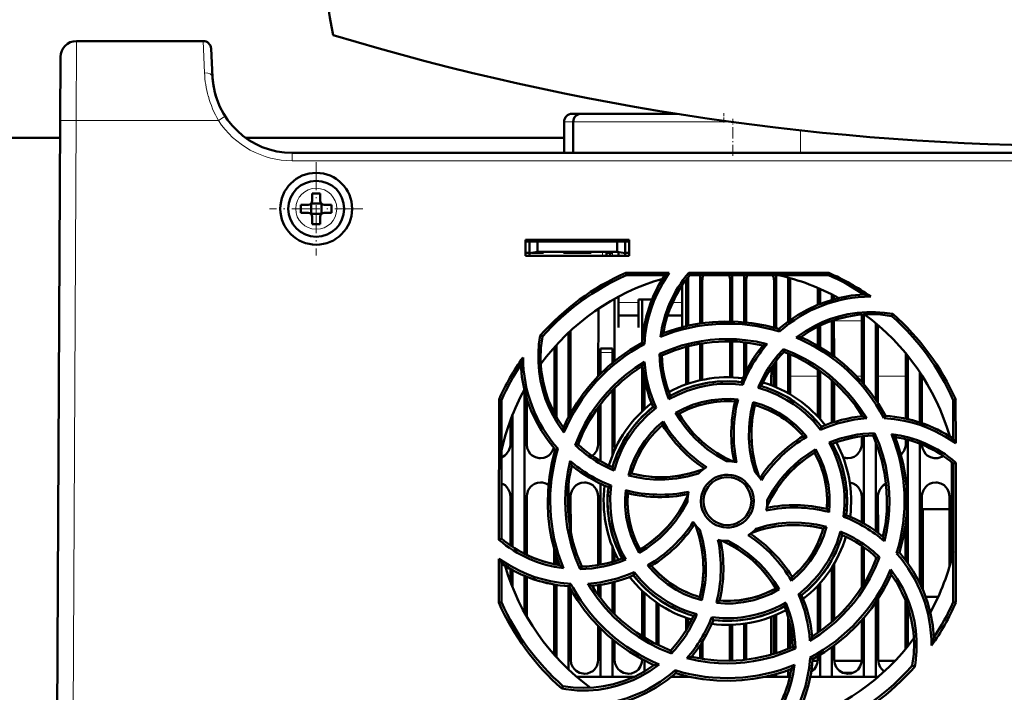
# Model space of a CAD drawing. Extents: x -2073 to 2460, y -1789 to 708.
# Tile 41 of 93: x 513 to 637, y -1519 to -1435. Entities that reach past the tile are written whole.
import ezdxf

# ---------------------------------------------------------------- set-up
doc = ezdxf.new("R2010")
doc.units = 0
doc.linetypes.add('DASHDOT', pattern=[18.5, 12, -3, 0.5, -3])

msp = doc.modelspace()

# ---------------------------------------------------------------- linework, layer by layer
at = {"color": 7, "lineweight": 18}
for p, q in [((520.54, -1437.89), (520.49, -1447.84)), ((536.4, -1437.89), (536.59, -1441.86)), ((520.49, -1447.84), (520.07, -1529.89)), ((538.32, -1447.84), (520.49, -1447.84)), ((538.91, -1447.46), (538.32, -1447.84)), ((539.16, -1447.3), (538.91, -1447.46)), ((581.61, -1448), (582.76, -1448)), ((582.76, -1448), (602.5, -1448)), ((611.21, -1451.89), (611.21, -1449.08)), ((547.57, -1452.89), (547.57, -1451.89)), ((745.55, -1452.89), (547.57, -1452.89)), ((550.59, -1456.32), (550.57, -1456.32)), ((548, -1458.87), (548, -1458.89)), ((553.14, -1458.91), (553.14, -1458.89)), ((550.55, -1461.46), (550.57, -1461.46)), ((586.42, -1464.79), (586.42, -1464.27)), ((587.67, -1464.79), (587.67, -1464.39)), ((590.92, -1470.62), (588.42, -1470.62)), ((596.42, -1470.62), (595.21, -1470.62)), ((615.42, -1472.93), (618.91, -1472.93)), ((586.17, -1476.89), (587.67, -1476.89)), ((607.57, -1479.86), (607.9, -1479.86)), ((609.93, -1479.86), (613.4, -1479.86)), ((618.25, -1479.86), (618.9, -1479.86)), ((620.93, -1479.86), (624.4, -1479.86)), ((626.43, -1479.86), (626.49, -1479.86))]:
    msp.add_line(p, q, dxfattribs=at)
at = {"color": 7, "lineweight": 50}
for p, q in [((536.4, -1437.89), (520.54, -1437.89)), ((537.58, -1442.42), (537.4, -1438.84)), ((518.54, -1439.88), (518.49, -1447.84)), ((518.07, -1529.89), (518.49, -1447.84)), ((584.39, -1447), (582.61, -1447)), ((595.72, -1447), (583.76, -1447)), ((581.61, -1451.89), (581.61, -1448)), ((582.76, -1451.89), (582.76, -1448)), ((518.48, -1450), (274.65, -1450)), ((581.61, -1450), (541.72, -1450)), ((745.55, -1451.89), (547.57, -1451.89)), ((550.07, -1457.89), (550.07, -1456.97)), ((551.07, -1456.97), (551.07, -1457.89)), ((548.65, -1458.39), (549.57, -1458.39)), ((549.92, -1458.24), (549.93, -1458.25)), ((549.93, -1458.25), (551.21, -1458.25)), ((549.93, -1458.25), (549.93, -1459.53)), ((551.21, -1458.25), (551.22, -1458.24)), ((551.21, -1458.25), (551.21, -1459.53)), ((552.49, -1458.39), (551.57, -1458.39)), ((548.65, -1459.39), (549.57, -1459.39)), ((549.93, -1459.53), (549.92, -1459.54)), ((551.21, -1459.53), (549.93, -1459.53)), ((550.07, -1459.89), (550.07, -1460.81)), ((551.07, -1459.89), (551.07, -1460.81)), ((551.21, -1459.53), (551.22, -1459.54)), ((552.49, -1459.39), (551.57, -1459.39)), ((576.77, -1464.79), (576.77, -1462.79)), ((576.77, -1462.79), (589.77, -1462.79)), ((576.77, -1463), (589.77, -1463)), ((577.27, -1463), (577.27, -1464.45)), ((578.27, -1463), (578.27, -1464.27)), ((588.27, -1463), (588.27, -1464.27)), ((589.27, -1464.45), (589.27, -1463)), ((589.77, -1462.79), (589.77, -1464.79)), ((576.77, -1464.39), (577.27, -1464.39)), ((589.77, -1464.79), (576.77, -1464.79)), ((577.27, -1464.45), (578.27, -1464.27)), ((577.27, -1464.79), (577.27, -1464.45)), ((579.02, -1464.39), (577.6, -1464.39)), ((578.27, -1464.27), (588.27, -1464.27)), ((579.02, -1464.27), (579.02, -1464.39)), ((579.02, -1464.27), (579.02, -1464.39)), ((579.02, -1464.27), (579.02, -1464.39)), ((579.02, -1464.27), (579.02, -1464.39)), ((579.02, -1464.27), (579.02, -1464.39)), ((581.52, -1464.39), (581.52, -1464.27)), ((583.27, -1464.39), (581.52, -1464.39)), ((585.02, -1464.39), (583.27, -1464.39)), ((585.02, -1464.27), (585.02, -1464.39)), ((585.02, -1464.27), (585.02, -1464.39)), ((585.02, -1464.27), (585.02, -1464.39)), ((585.02, -1464.27), (585.02, -1464.39)), ((585.02, -1464.27), (585.02, -1464.39)), ((585.02, -1464.27), (585.02, -1464.39)), ((585.02, -1464.27), (585.02, -1464.39)), ((586.92, -1464.27), (586.92, -1464.39)), ((587.67, -1464.39), (586.92, -1464.39)), ((586.92, -1464.79), (586.92, -1464.39)), ((587.37, -1464.39), (587.37, -1464.79)), ((587.37, -1464.39), (587.67, -1464.39)), ((588.27, -1464.27), (589.27, -1464.45)), ((588.42, -1464.79), (588.42, -1464.3)), ((589.27, -1464.39), (589.77, -1464.39)), ((589.27, -1464.45), (589.27, -1464.79)), ((589.35, -1466.91), (594.78, -1466.91)), ((589.41, -1467.19), (589.35, -1466.91)), ((594.25, -1467.19), (589.41, -1467.19)), ((597.17, -1467.43), (597.17, -1473.53)), ((597.23, -1466.91), (614.78, -1466.91)), ((597.36, -1467.19), (597.23, -1466.91)), ((614.72, -1467.19), (597.36, -1467.19)), ((598.67, -1467.19), (598.67, -1473.25)), ((602.67, -1467.19), (602.67, -1473)), ((604.17, -1467.19), (604.17, -1473.09)), ((608.17, -1467.19), (608.17, -1473.83)), ((609.67, -1467.51), (609.67, -1473.02)), ((614.78, -1466.91), (614.72, -1467.19)), ((596.42, -1470.8), (596.42, -1468.44)), ((596.91, -1473.59), (596.91, -1467.89)), ((598.92, -1467.89), (598.92, -1473.21)), ((602.41, -1472.99), (602.41, -1467.89)), ((604.42, -1467.89), (604.42, -1473.11)), ((607.91, -1473.76), (607.91, -1467.89)), ((609.92, -1467.89), (609.92, -1472.83)), ((613.41, -1470.92), (613.41, -1468.8)), ((588.42, -1469.91), (588.42, -1470.8)), ((613.67, -1468.91), (613.67, -1470.81)), ((615.17, -1469.62), (615.17, -1470.3)), ((615.42, -1469.75), (615.42, -1470.22)), ((587.92, -1470.17), (587.93, -1477.99)), ((588.42, -1470.8), (588.42, -1473.75)), ((590.92, -1470.25), (592.63, -1470.25)), ((590.92, -1470.8), (590.92, -1470.25)), ((590.92, -1473.75), (590.92, -1470.8)), ((591.4, -1475.56), (591.41, -1470.25)), ((596.42, -1473.71), (596.42, -1470.8)), ((585.9, -1479.84), (585.91, -1471.41)), ((588.42, -1472.25), (590.92, -1472.25)), ((594.57, -1472.25), (596.42, -1472.25)), ((618.9, -1480.56), (618.91, -1472.14)), ((619.17, -1472.12), (619.17, -1480.87)), ((622.66, -1472.33), (622.79, -1472.06)), ((588.42, -1473.75), (588.42, -1473.75)), ((590.92, -1473.75), (590.92, -1473.75)), ((613.4, -1476.06), (613.41, -1473.65)), ((613.67, -1473.53), (613.67, -1476.21)), ((615.17, -1472.92), (615.17, -1477.2)), ((615.42, -1472.83), (615.43, -1477.39)), ((620.67, -1473.24), (620.67, -1482.83)), ((620.93, -1473.46), (620.93, -1483.23)), ((578.9, -1474.89), (578.63, -1474.76)), ((582.17, -1474.4), (582.17, -1484.99)), ((582.43, -1474.15), (582.43, -1484.5)), ((608.6, -1474.26), (608.53, -1473.94)), ((580.4, -1484.49), (580.4, -1476.21)), ((580.67, -1475.92), (580.67, -1484.97)), ((591.68, -1475.86), (591.4, -1475.68)), ((596.9, -1480.88), (596.9, -1476.17)), ((597.17, -1476.1), (597.17, -1480.79)), ((598.67, -1475.78), (598.67, -1480.37)), ((598.93, -1475.74), (598.93, -1480.31)), ((602.4, -1480), (602.4, -1475.49)), ((602.67, -1475.5), (602.67, -1480)), ((604.17, -1475.6), (604.17, -1479.79)), ((604.43, -1475.63), (604.43, -1479.24)), ((586.17, -1476.89), (586.17, -1476.39)), ((587.67, -1476.39), (586.17, -1476.39)), ((586.17, -1479.57), (586.17, -1476.89)), ((587.67, -1476.39), (587.67, -1476.89)), ((587.67, -1478.2), (587.67, -1476.89)), ((593.57, -1477.07), (593.87, -1477.25)), ((609.09, -1476.46), (609.16, -1476.79)), ((609.67, -1476.99), (609.67, -1481.98)), ((609.93, -1477.1), (609.93, -1482.14)), ((624.4, -1485.17), (624.4, -1477)), ((624.67, -1477.32), (624.67, -1485.23)), ((591.4, -1484.24), (591.4, -1478.57)), ((607.9, -1481.13), (607.9, -1478.32)), ((608.17, -1477.97), (608.17, -1481.24)), ((607.57, -1481), (607.57, -1479.86)), ((613.4, -1484.92), (613.4, -1479.01)), ((613.67, -1479.2), (613.67, -1485.21)), ((626.17, -1479.36), (626.17, -1485.64)), ((626.43, -1479.76), (626.43, -1485.73)), ((591.67, -1484), (591.67, -1480.1)), ((604.01, -1480.92), (603.82, -1480.6)), ((615.17, -1480.38), (615.17, -1485.69)), ((615.43, -1480.61), (615.43, -1485.61)), ((576.67, -1481.62), (576.67, -1502.1)), ((587.67, -1489.76), (587.67, -1481.61)), ((587.93, -1481.34), (587.93, -1488.39)), ((573.45, -1500.34), (573.47, -1482.78)), ((573.47, -1482.78), (573.77, -1482.84)), ((573.77, -1500.19), (573.77, -1482.84)), ((576.93, -1482.59), (576.93, -1488.39)), ((586.17, -1490.48), (586.17, -1483.36)), ((605.3, -1483.11), (605.51, -1483.48)), ((630.37, -1482.84), (630.66, -1482.78)), ((630.37, -1487.68), (630.37, -1482.84)), ((630.66, -1482.78), (630.67, -1488.25)), ((575.17, -1484.66), (575.17, -1501.24)), ((585.9, -1488.39), (585.9, -1483.71)), ((593.14, -1483.81), (592.77, -1483.72)), ((595.59, -1484.45), (596, -1484.56)), ((618.9, -1484.88), (618.9, -1484.69)), ((621.69, -1485.11), (621.87, -1484.82)), ((574.9, -1488.39), (574.9, -1485.34)), ((613.74, -1486.57), (613.84, -1486.2)), ((619.17, -1487.37), (619.17, -1498.31)), ((620.31, -1487.29), (620.5, -1486.99)), ((629.9, -1487.38), (629.9, -1487.35)), ((583.02, -1488.47), (583.37, -1488.39)), ((618.9, -1488.39), (618.9, -1487.4)), ((620.67, -1488.14), (620.67, -1499.28)), ((624.4, -1488.39), (624.4, -1487.74)), ((624.67, -1487.81), (624.67, -1503.27)), ((626.17, -1488.31), (626.17, -1505.77)), ((580.85, -1488.95), (580.51, -1489.03)), ((613, -1489.43), (613.11, -1489.01)), ((630.17, -1490.63), (630.17, -1502.66)), ((630.37, -1490.79), (630.67, -1490.65)), ((630.37, -1508.15), (630.37, -1490.79)), ((630.67, -1490.65), (630.68, -1508.21)), ((589.67, -1492.27), (590.05, -1492.05)), ((582.17, -1493.48), (582.17, -1497.49)), ((586.17, -1503.44), (586.17, -1493.3)), ((587.5, -1493.54), (587.17, -1493.74)), ((574.89, -1501.05), (574.9, -1494.89)), ((576.93, -1494.89), (576.94, -1502.23)), ((582.43, -1494.89), (582.44, -1499.34)), ((585.89, -1503.49), (585.9, -1494.89)), ((597.06, -1495.49), (597.07, -1495.6)), ((607.07, -1495.49), (607.06, -1495.38)), ((618.89, -1498.16), (618.9, -1494.89)), ((620.93, -1494.89), (620.94, -1499.48)), ((626.43, -1494.89), (626.44, -1506.36)), ((629.89, -1503.66), (629.9, -1494.89)), ((629.89, -1496.5), (626.57, -1496.5)), ((626.57, -1496.5), (626.57, -1506.65)), ((616.62, -1497.45), (616.96, -1497.25)), ((624.39, -1502.9), (624.39, -1498.28)), ((614.47, -1498.71), (614.08, -1498.94)), ((573.77, -1500.19), (573.45, -1500.34)), ((580.39, -1503.39), (580.39, -1501.54)), ((587.67, -1503.08), (587.67, -1501.23)), ((587.94, -1501.87), (587.94, -1503)), ((591.02, -1501.98), (591.13, -1501.55)), ((618.89, -1506.31), (618.89, -1501.09)), ((619.17, -1501.28), (619.17, -1505.87)), ((623.27, -1502.03), (623.62, -1501.95)), ((573.45, -1508.21), (573.45, -1502.71)), ((573.77, -1508.15), (573.77, -1503.31)), ((580.67, -1502.44), (580.67, -1503.45)), ((615.44, -1503.33), (615.44, -1510.36)), ((620.67, -1502.5), (620.67, -1502.84)), ((621.13, -1502.51), (620.76, -1502.59)), ((574.89, -1505.62), (574.89, -1503.99)), ((575.17, -1504.14), (575.17, -1506.33)), ((583.62, -1504.01), (583.82, -1503.69)), ((590.29, -1504.79), (590.39, -1504.4)), ((615.17, -1503.78), (615.17, -1510.61)), ((576.67, -1504.86), (576.67, -1509.49)), ((576.94, -1504.97), (576.94, -1509.98)), ((582.26, -1506.16), (582.45, -1505.85)), ((587.67, -1509.37), (587.67, -1505.67)), ((587.94, -1505.6), (587.94, -1509.65)), ((613.67, -1505.77), (613.67, -1511.78)), ((580.39, -1514.75), (580.39, -1505.94)), ((580.67, -1505.99), (580.67, -1515.06)), ((582.17, -1506.15), (582.17, -1516.59)), ((582.44, -1506.5), (582.44, -1515.39)), ((585.89, -1507.25), (585.89, -1506.02)), ((586.17, -1507.62), (586.17, -1505.98)), ((591.39, -1512.4), (591.39, -1506.73)), ((591.67, -1512.57), (591.67, -1506.99)), ((608.56, -1506.54), (608.13, -1506.42)), ((613.39, -1511.98), (613.39, -1506.07)), ((573.77, -1508.15), (573.45, -1508.21)), ((593.17, -1508.18), (593.17, -1513.4)), ((598.62, -1507.51), (598.85, -1507.9)), ((610.97, -1507.17), (611.36, -1507.27)), ((620.67, -1508.16), (620.67, -1517.49)), ((620.94, -1507.74), (620.94, -1515.39)), ((624.39, -1514.01), (624.39, -1507.92)), ((626.9, -1507.5), (628.46, -1507.5)), ((630.68, -1508.21), (630.37, -1508.15)), ((593.44, -1508.37), (593.44, -1513.54)), ((624.67, -1508.67), (624.67, -1513.66)), ((596.89, -1511.67), (596.89, -1510.1)), ((597.17, -1510.2), (597.17, -1511.19)), ((600.1, -1510.04), (600.31, -1510.39)), ((607.57, -1514.72), (607.57, -1509.98)), ((607.89, -1514.63), (607.89, -1509.86)), ((608.17, -1509.74), (608.17, -1514.54)), ((609.67, -1509.93), (609.67, -1513.99)), ((618.89, -1515.39), (618.89, -1510.43)), ((619.17, -1510.12), (619.17, -1517.49)), ((585.89, -1515.39), (585.89, -1511.13)), ((586.17, -1517.49), (586.17, -1511.41)), ((602.39, -1515.39), (602.39, -1510.99)), ((602.67, -1510.98), (602.67, -1515.48)), ((604.17, -1510.85), (604.17, -1515.38)), ((604.44, -1510.81), (604.44, -1515.35)), ((609.94, -1511.02), (609.94, -1513.87)), ((587.67, -1517.49), (587.67, -1512.78)), ((587.94, -1513.01), (587.94, -1515.39)), ((598.94, -1513.1), (598.94, -1515.25)), ((595.05, -1514.57), (594.97, -1514.19)), ((598.67, -1513.54), (598.67, -1515.2)), ((610.59, -1513.94), (610.26, -1513.73)), ((615.17, -1513.79), (615.17, -1517.49)), ((615.44, -1513.58), (615.44, -1515.39)), ((591.39, -1515.39), (591.39, -1515.3)), ((591.67, -1516.82), (591.67, -1515.44)), ((602.38, -1515.49), (602.39, -1515.39)), ((612.42, -1515.1), (612.73, -1515.3)), ((613.38, -1515.5), (612.72, -1515.5)), ((613.39, -1515.39), (613.39, -1514.94)), ((613.67, -1514.77), (613.67, -1517.49)), ((618.88, -1515.5), (615.45, -1515.5)), ((623.05, -1515.5), (620.95, -1515.5)), ((595.6, -1517.04), (595.52, -1516.68)), ((609.67, -1516.67), (609.67, -1517.49)), ((625.23, -1516.09), (625.54, -1516.24)), ((586.17, -1517.49), (583.17, -1517.49)), ((587.67, -1517.49), (586.17, -1517.49)), ((590.39, -1517.49), (587.67, -1517.49)), ((597.17, -1517.49), (595.07, -1517.49)), ((595.58, -1517.06), (595.62, -1517.05)), ((597.17, -1517.45), (597.17, -1517.49)), ((597.34, -1517.49), (597.17, -1517.49)), ((608.17, -1517.49), (606.79, -1517.49)), ((608.17, -1517.15), (608.17, -1517.49)), ((609.67, -1517.49), (608.17, -1517.49)), ((609.9, -1517.49), (609.67, -1517.49)), ((613.67, -1517.49), (612.45, -1517.49)), ((615.17, -1517.49), (613.67, -1517.49)), ((619.17, -1517.49), (615.17, -1517.49)), ((617.77, -1517), (616.56, -1517)), ((620.67, -1517.49), (619.17, -1517.49)), ((620.96, -1517.49), (620.67, -1517.49)), ((581.47, -1518.66), (581.32, -1518.97))]:
    msp.add_line(p, q, dxfattribs=at)
at = {"color": 7, "linetype": 'DASHDOT', "lineweight": 18, "ltscale": 0.030017}
msp.add_line((601.61, -1446.9), (601.61, -1448.1), dxfattribs=at)
at = {"color": 7, "linetype": 'DASHDOT', "lineweight": 18, "ltscale": 0.116635}
msp.add_line((602.76, -1452.28), (602.76, -1447.62), dxfattribs=at)
at = {"color": 7, "linetype": 'DASHDOT', "lineweight": 18, "ltscale": 0.292499}
for p, q in [((550.57, -1453.04), (550.57, -1464.74)), ((556.42, -1458.89), (544.72, -1458.89))]:
    msp.add_line(p, q, dxfattribs=at)
at = {"color": 7, "linetype": 'DASHDOT', "lineweight": 18, "ltscale": 0.003525}
for p, q in [((577.27, -1464.26), (577.27, -1464.4)), ((583.27, -1464.26), (583.27, -1464.4))]:
    msp.add_line(p, q, dxfattribs=at)
at = {"color": 7, "linetype": 'DASHDOT', "lineweight": 18, "ltscale": 0.01553}
for p, q in [((586.42, -1464.22), (586.42, -1464.84)), ((587.67, -1464.22), (587.67, -1464.84))]:
    msp.add_line(p, q, dxfattribs=at)
at = {"color": 7, "linetype": 'DASHDOT', "lineweight": 18, "ltscale": 0.045013}
msp.add_line((587.82, -1476.89), (586.01, -1476.89), dxfattribs=at)
at = {"color": 7, "lineweight": 18}
msp.add_lwpolyline([(518.49, -1447.84), (518.5, -1447.84), (518.52, -1447.84), (520.49, -1447.84)], dxfattribs=at)
at = {"color": 7, "lineweight": 50}
for points in [[(594.78, -1466.91), (593.97, -1468.19), (593.27, -1469.53), (592.86, -1470.47), (592.51, -1471.43), (592.22, -1472.4), (591.99, -1473.38), (591.79, -1474.61), (591.68, -1475.86)], [(608.53, -1473.94), (609.66, -1473.03), (610.84, -1472.22), (612.08, -1471.53), (613.37, -1470.93), (614.7, -1470.44), (616.14, -1470.04), (617.63, -1469.77), (619.15, -1469.62)], [(610.69, -1475.02), (611.85, -1474.2), (613.09, -1473.5), (613.96, -1473.09), (614.85, -1472.73), (615.99, -1472.36), (617.15, -1472.09), (618.34, -1471.91), (619.53, -1471.82), (620.62, -1471.82), (621.71, -1471.9), (622.79, -1472.06)], [(622.66, -1472.33), (621.24, -1472.14), (619.82, -1472.1), (618.42, -1472.19), (617.05, -1472.41), (615.83, -1472.71), (614.65, -1473.11), (613.49, -1473.61), (612.35, -1474.23), (611.26, -1474.96)], [(608.53, -1473.94), (606.83, -1473.5), (605.12, -1473.2), (603.4, -1473.03), (601.68, -1473), (600.24, -1473.07), (598.82, -1473.23), (597.39, -1473.48), (595.98, -1473.83), (595.01, -1474.13), (594.04, -1474.47)], [(581.6, -1486.89), (580.78, -1485.72), (580.07, -1484.49), (579.66, -1483.62), (579.3, -1482.73), (578.94, -1481.59), (578.66, -1480.43), (578.48, -1479.25), (578.39, -1478.06), (578.39, -1476.96), (578.47, -1475.86), (578.63, -1474.76)], [(578.9, -1474.89), (578.72, -1476.32), (578.67, -1477.73), (578.76, -1479.13), (578.98, -1480.51), (579.28, -1481.72), (579.68, -1482.91), (580.19, -1484.07), (580.81, -1485.2), (581.53, -1486.3)], [(621.87, -1484.82), (620.98, -1483.31), (619.99, -1481.89), (618.89, -1480.55), (617.7, -1479.31), (616.64, -1478.35), (615.51, -1477.45), (614.33, -1476.62), (613.08, -1475.87), (612.18, -1475.4), (611.26, -1474.96)], [(591.4, -1475.68), (589.88, -1476.57), (588.46, -1477.57), (587.13, -1478.66), (585.89, -1479.85), (584.92, -1480.92), (584.02, -1482.05), (583.2, -1483.23), (582.45, -1484.47), (581.97, -1485.37), (581.53, -1486.3)], [(593.57, -1477.07), (594.93, -1476.5), (596.31, -1476.03), (597.73, -1475.67), (598.81, -1475.47), (599.91, -1475.32), (601.02, -1475.23), (602.13, -1475.2), (603.22, -1475.23), (604.31, -1475.33), (605.69, -1475.53), (607.06, -1475.83)], [(593.86, -1477.25), (595.4, -1476.63), (596.97, -1476.15), (598.55, -1475.8), (600.16, -1475.58), (601.75, -1475.49), (603.34, -1475.53), (604.94, -1475.7), (606.54, -1476)], [(609.09, -1476.46), (610.45, -1477.01), (611.76, -1477.66), (613.01, -1478.41), (613.93, -1479.03), (614.81, -1479.7), (615.65, -1480.42), (616.46, -1481.18), (617.21, -1481.98), (617.92, -1482.81), (618.75, -1483.94), (619.52, -1485.13)], [(609.16, -1476.79), (610.69, -1477.44), (612.14, -1478.21), (613.51, -1479.09), (614.8, -1480.07), (615.98, -1481.13), (617.08, -1482.28), (618.1, -1483.53), (619.01, -1484.87)], [(580.51, -1489.03), (579.6, -1487.9), (578.8, -1486.71), (578.1, -1485.48), (577.5, -1484.19), (577.01, -1482.86), (576.61, -1481.41), (576.34, -1479.93), (576.2, -1478.41)], [(583.02, -1488.47), (583.58, -1487.11), (584.23, -1485.8), (584.97, -1484.54), (585.59, -1483.63), (586.27, -1482.76), (586.99, -1481.91), (587.75, -1481.1), (588.55, -1480.35), (589.39, -1479.65), (590.51, -1478.81), (591.69, -1478.05)], [(583.37, -1488.39), (584.02, -1486.87), (584.78, -1485.42), (585.66, -1484.05), (586.64, -1482.76), (587.7, -1481.57), (588.86, -1480.47), (590.1, -1479.46), (591.44, -1478.55)], [(604.01, -1480.92), (602.61, -1480.8), (601.21, -1480.82), (600.27, -1480.91), (599.33, -1481.06), (598.39, -1481.27), (597.05, -1481.68), (595.76, -1482.21), (594.75, -1482.74)], [(603.82, -1480.59), (602.3, -1480.49), (600.79, -1480.53), (599.31, -1480.73), (597.85, -1481.08), (596.43, -1481.58), (595.66, -1481.93), (594.9, -1482.32)], [(613.74, -1486.57), (612.84, -1485.5), (611.84, -1484.53), (611.11, -1483.92), (610.34, -1483.36), (609.53, -1482.84), (608.29, -1482.18), (607.01, -1481.64), (605.91, -1481.3)], [(595.59, -1484.45), (596.64, -1483.9), (597.71, -1483.45), (598.82, -1483.1), (600.09, -1482.84), (601.39, -1482.71), (602.4, -1482.69), (603.42, -1482.77)], [(603.04, -1483.03), (601.83, -1482.99), (600.63, -1483.07), (599.44, -1483.26), (598.29, -1483.57), (597.16, -1483.99), (596, -1484.56)], [(605.53, -1491.89), (605.14, -1490.51), (604.89, -1489.1), (604.77, -1487.67), (604.79, -1486.24), (604.87, -1485.28), (605.02, -1484.34), (605.3, -1483.11)], [(605.51, -1483.48), (605.21, -1484.97), (605.07, -1486.47), (605.07, -1487.97), (605.24, -1489.46), (605.56, -1490.93), (605.79, -1491.72), (606.07, -1492.5)], [(605.51, -1483.48), (605.26, -1484.69), (605.11, -1485.91), (605.07, -1487.12), (605.12, -1488.33), (605.27, -1489.53), (605.51, -1490.73), (605.76, -1491.62), (606.07, -1492.5)], [(605.3, -1483.11), (606.42, -1483.45), (607.5, -1483.9), (608.52, -1484.43), (609.61, -1485.14), (610.62, -1485.96), (611.35, -1486.68), (612.02, -1487.45)], [(593.14, -1483.81), (592.07, -1484.72), (591.09, -1485.73), (590.49, -1486.46), (589.93, -1487.23), (589.41, -1488.05), (588.95, -1488.87), (588.34, -1490.24), (587.88, -1491.66)], [(601.97, -1490.49), (600.72, -1489.79), (599.55, -1488.98), (598.81, -1488.37), (598.11, -1487.72), (597.45, -1487.02), (596.83, -1486.29), (596.18, -1485.39), (595.59, -1484.45)], [(596.01, -1484.56), (596.42, -1485.21), (596.87, -1485.84), (597.84, -1487.01), (598.93, -1488.07), (599.63, -1488.65), (600.36, -1489.19), (601.14, -1489.69), (601.95, -1490.14), (602.78, -1490.54)], [(589.67, -1492.27), (590.02, -1491.14), (590.47, -1490.05), (591.01, -1489.02), (591.72, -1487.94), (592.54, -1486.93), (593.25, -1486.2), (594.02, -1485.53)], [(630.67, -1488.25), (629.39, -1487.43), (628.05, -1486.72), (627.12, -1486.32), (626.16, -1485.96), (625.19, -1485.67), (624.21, -1485.44), (622.96, -1485.23), (621.69, -1485.11)], [(620.31, -1487.29), (620.92, -1488.83), (621.41, -1490.39), (621.76, -1491.98), (621.97, -1493.59), (622.06, -1495.18), (622.03, -1496.77), (621.86, -1498.37), (621.56, -1499.96)], [(620.5, -1486.99), (621.07, -1488.34), (621.53, -1489.73), (621.9, -1491.14), (622.1, -1492.23), (622.25, -1493.32), (622.34, -1494.43), (622.37, -1495.54), (622.34, -1496.63), (622.25, -1497.72), (622.05, -1499.13), (621.74, -1500.53)], [(573.77, -1490.02), (574.19, -1489.79), (574.42, -1489.58), (574.7, -1489.17), (574.86, -1488.72), (574.9, -1488.39)], [(576.93, -1488.39), (577, -1488.86), (577.2, -1489.3), (577.38, -1489.56), (577.61, -1489.77), (578.03, -1490), (578.49, -1490.12), (578.67, -1490.12)], [(585.14, -1489.83), (585.42, -1489.58), (585.7, -1489.17), (585.86, -1488.72), (585.9, -1488.39)], [(616.62, -1497.45), (616.74, -1496.06), (616.73, -1494.67), (616.64, -1493.72), (616.49, -1492.78), (616.28, -1491.84), (615.88, -1490.49), (615.35, -1489.2), (614.81, -1488.17)], [(616.96, -1497.25), (617.07, -1495.73), (617.02, -1494.22), (616.83, -1492.73), (616.48, -1491.28), (615.97, -1489.86), (615.63, -1489.08), (615.24, -1488.32)], [(617.17, -1490.12), (617.56, -1490.08), (617.93, -1489.95), (618.19, -1489.79), (618.42, -1489.58), (618.7, -1489.17), (618.86, -1488.72), (618.9, -1488.39)], [(623.62, -1501.95), (624.06, -1500.26), (624.36, -1498.55), (624.53, -1496.83), (624.56, -1495.11), (624.49, -1493.67), (624.33, -1492.24), (624.08, -1490.82), (623.73, -1489.41), (623.43, -1488.44), (623.09, -1487.47)], [(623.81, -1489.7), (623.92, -1489.58), (624.2, -1489.17), (624.36, -1488.72), (624.4, -1488.39)], [(626.43, -1488.41), (626.51, -1488.87), (626.7, -1489.3), (626.88, -1489.56), (627.11, -1489.77), (627.53, -1490), (627.99, -1490.12), (628.17, -1490.12)], [(578.67, -1490.12), (579.06, -1490.08), (579.43, -1489.95), (579.69, -1489.79), (579.92, -1489.58), (580.17, -1489.22), (580.34, -1488.82)], [(580.51, -1489.03), (580.07, -1490.73), (579.77, -1492.44), (579.6, -1494.16), (579.57, -1495.87), (579.64, -1497.31), (579.8, -1498.74), (580.05, -1500.16), (580.4, -1501.58), (580.7, -1502.55), (581.04, -1503.51)], [(607.01, -1496.21), (607.59, -1495.05), (608.26, -1493.95), (609.02, -1492.92), (609.86, -1491.95), (610.78, -1491.06), (611.85, -1490.2), (613, -1489.43)], [(607.06, -1495.38), (607.77, -1494.14), (608.58, -1492.97), (609.19, -1492.23), (609.84, -1491.53), (610.54, -1490.87), (611.28, -1490.25), (612.17, -1489.6), (613.11, -1489.01)], [(614.53, -1496.47), (614.57, -1495.26), (614.49, -1494.05), (614.3, -1492.87), (613.99, -1491.71), (613.57, -1490.59), (613, -1489.43)], [(613.11, -1489.01), (613.66, -1490.05), (614.11, -1491.12), (614.46, -1492.22), (614.72, -1493.49), (614.86, -1494.79), (614.87, -1495.82), (614.8, -1496.86)], [(583.62, -1504.01), (583.06, -1502.65), (582.59, -1501.27), (582.23, -1499.85), (582.02, -1498.77), (581.87, -1497.67), (581.79, -1496.56), (581.76, -1495.45), (581.79, -1494.36), (581.88, -1493.27), (582.09, -1491.86), (582.39, -1490.47)], [(583.82, -1503.69), (583.21, -1502.16), (582.72, -1500.59), (582.37, -1499), (582.16, -1497.39), (582.07, -1495.81), (582.1, -1494.21), (582.27, -1492.61), (582.57, -1491.02)], [(598.46, -1492.03), (597.08, -1492.41), (595.68, -1492.67), (594.25, -1492.79), (592.81, -1492.77), (591.86, -1492.69), (590.91, -1492.55), (589.67, -1492.27)], [(590.05, -1492.05), (591.54, -1492.34), (593.04, -1492.49), (594.54, -1492.48), (596.03, -1492.32), (597.5, -1492), (598.29, -1491.76), (599.07, -1491.49)], [(590.05, -1492.05), (591.26, -1492.3), (592.48, -1492.44), (593.7, -1492.49), (594.9, -1492.44), (596.1, -1492.29), (597.3, -1492.04), (598.19, -1491.79), (599.07, -1491.49)], [(598.76, -1495.49), (598.79, -1495.05), (598.87, -1494.62), (599.02, -1494.21), (599.22, -1493.81), (599.47, -1493.44), (599.77, -1493.11), (600.1, -1492.83), (600.47, -1492.59), (600.88, -1492.41), (601.31, -1492.27), (601.75, -1492.2), (602.18, -1492.19), (602.62, -1492.23), (603.06, -1492.34), (603.48, -1492.5), (603.86, -1492.71), (604.21, -1492.97), (604.52, -1493.28), (604.8, -1493.63), (605.03, -1494.02), (605.2, -1494.43), (605.33, -1494.95), (605.37, -1495.49)], [(574.9, -1494.89), (574.82, -1494.43), (574.63, -1493.98), (574.44, -1493.73), (574.22, -1493.51), (574, -1493.37), (573.77, -1493.27)], [(578.67, -1493.16), (578.27, -1493.21), (577.9, -1493.34), (577.64, -1493.5), (577.41, -1493.7), (577.13, -1494.11), (576.97, -1494.57), (576.93, -1494.89)], [(584.17, -1493.16), (583.77, -1493.21), (583.4, -1493.34), (583.14, -1493.5), (582.91, -1493.7), (582.63, -1494.11), (582.47, -1494.57), (582.43, -1494.89)], [(585.9, -1494.89), (585.82, -1494.43), (585.63, -1493.98), (585.44, -1493.73), (585.22, -1493.51), (584.8, -1493.28), (584.34, -1493.17), (584.17, -1493.16)], [(605.07, -1495.49), (605.01, -1494.95), (604.85, -1494.4), (604.6, -1493.89), (604.36, -1493.56), (604.07, -1493.26), (603.74, -1493), (603.37, -1492.79), (602.98, -1492.64), (602.58, -1492.54), (601.96, -1492.49), (601.35, -1492.58), (600.95, -1492.71), (600.57, -1492.89), (600.22, -1493.13), (599.92, -1493.4), (599.66, -1493.71), (599.36, -1494.2), (599.17, -1494.74), (599.07, -1495.29), (599.07, -1495.49)], [(618.9, -1494.89), (618.82, -1494.43), (618.63, -1493.98), (618.44, -1493.73), (618.22, -1493.51), (617.83, -1493.29), (617.39, -1493.18)], [(621.95, -1493.31), (621.64, -1493.5), (621.41, -1493.7), (621.13, -1494.11), (620.97, -1494.57), (620.93, -1494.89)], [(628.17, -1493.16), (627.77, -1493.21), (627.4, -1493.34), (627.14, -1493.5), (626.91, -1493.7), (626.63, -1494.11), (626.47, -1494.57), (626.43, -1494.89)], [(629.9, -1494.89), (629.82, -1494.43), (629.63, -1493.98), (629.44, -1493.73), (629.22, -1493.51), (628.8, -1493.28), (628.34, -1493.17), (628.17, -1493.16)], [(587.17, -1493.74), (587.06, -1495.26), (587.11, -1496.76), (587.3, -1498.25), (587.65, -1499.71), (588.16, -1501.13), (588.5, -1501.9), (588.89, -1502.66)], [(587.5, -1493.54), (587.39, -1494.94), (587.41, -1496.35), (587.5, -1497.29), (587.65, -1498.23), (587.86, -1499.17), (588.12, -1500.07), (588.37, -1500.79), (588.65, -1501.48), (588.98, -1502.16), (589.34, -1502.82)], [(591.02, -1501.98), (590.47, -1500.94), (590.01, -1499.85), (589.67, -1498.74), (589.4, -1497.47), (589.27, -1496.18), (589.26, -1495.15), (589.33, -1494.13)], [(589.6, -1494.51), (589.56, -1495.73), (589.64, -1496.93), (589.83, -1498.11), (590.14, -1499.27), (590.56, -1500.4), (591.13, -1501.55)], [(597.07, -1495.6), (596.36, -1496.85), (595.55, -1498.02), (594.95, -1498.76), (594.29, -1499.46), (593.6, -1500.12), (592.86, -1500.74), (591.97, -1501.39), (591.02, -1501.98)], [(591.13, -1501.55), (591.79, -1501.14), (592.41, -1500.69), (593.58, -1499.72), (594.64, -1498.63), (595.22, -1497.93), (595.76, -1497.19), (596.26, -1496.42), (596.71, -1495.61), (597.12, -1494.77)], [(605.37, -1495.49), (605.35, -1495.93), (605.26, -1496.36), (605.12, -1496.78), (604.92, -1497.17), (604.66, -1497.54), (604.36, -1497.88), (604.03, -1498.16), (603.66, -1498.39), (603.25, -1498.58), (602.82, -1498.71), (602.39, -1498.79), (601.95, -1498.8), (601.52, -1498.76), (601.08, -1498.65), (600.66, -1498.49), (600.28, -1498.28), (599.93, -1498.02), (599.61, -1497.71), (599.34, -1497.36), (599.11, -1496.97), (598.93, -1496.57), (598.8, -1496.04), (598.76, -1495.49)], [(599.07, -1495.49), (599.12, -1496.04), (599.28, -1496.58), (599.54, -1497.09), (599.77, -1497.43), (600.06, -1497.72), (600.39, -1497.98), (600.76, -1498.19), (601.15, -1498.35), (601.55, -1498.45), (602.17, -1498.49), (602.78, -1498.41), (603.18, -1498.28), (603.56, -1498.09), (603.91, -1497.86), (604.21, -1497.58), (604.47, -1497.28), (604.77, -1496.78), (604.96, -1496.25), (605.06, -1495.7), (605.07, -1495.49)], [(605.68, -1498.95), (607.06, -1498.56), (608.47, -1498.31), (609.9, -1498.19), (611.34, -1498.21), (612.29, -1498.29), (613.23, -1498.44), (614.47, -1498.71)], [(598.06, -1498.48), (598.54, -1499.93), (598.87, -1501.4), (599.05, -1502.89), (599.07, -1504.38), (598.94, -1505.88), (598.8, -1506.7), (598.62, -1507.51)], [(598.06, -1498.48), (598.52, -1499.89), (598.84, -1501.32), (599.02, -1502.77), (599.06, -1504.23), (598.96, -1505.69), (598.82, -1506.6), (598.62, -1507.51)], [(598.61, -1499.11), (599, -1500.49), (599.25, -1501.89), (599.37, -1503.32), (599.36, -1504.76), (599.27, -1505.71), (599.13, -1506.66), (598.85, -1507.9)], [(614.08, -1498.94), (612.59, -1498.64), (611.09, -1498.49), (609.59, -1498.5), (608.1, -1498.66), (606.63, -1498.98), (605.84, -1499.22), (605.06, -1499.5)], [(614.08, -1498.94), (612.87, -1498.69), (611.65, -1498.54), (610.43, -1498.49), (609.23, -1498.55), (608.03, -1498.69), (606.83, -1498.94), (605.94, -1499.19), (605.06, -1499.5)], [(614.47, -1498.71), (614.13, -1499.83), (613.69, -1500.91), (613.16, -1501.93), (612.45, -1503.02), (611.63, -1504.03), (610.9, -1504.78), (610.1, -1505.48)], [(610.97, -1507.17), (612.03, -1506.27), (613, -1505.28), (613.6, -1504.55), (614.17, -1503.78), (614.69, -1502.97), (615.15, -1502.14), (615.77, -1500.76), (616.25, -1499.32)], [(608.13, -1506.42), (607.71, -1505.77), (607.26, -1505.14), (606.29, -1503.97), (605.2, -1502.91), (604.5, -1502.33), (603.77, -1501.79), (602.99, -1501.29), (602.18, -1500.84), (601.35, -1500.44)], [(602.18, -1500.49), (603.43, -1501.19), (604.6, -1502.01), (605.34, -1502.62), (606.04, -1503.27), (606.71, -1503.97), (607.32, -1504.7), (607.98, -1505.6), (608.57, -1506.54)], [(623.62, -1501.95), (624.53, -1503.09), (625.33, -1504.27), (626.03, -1505.51), (626.63, -1506.79), (627.12, -1508.13), (627.52, -1509.57), (627.79, -1511.05), (627.93, -1512.57)], [(573.45, -1502.71), (574.72, -1503.53), (576.06, -1504.24), (577, -1504.64), (577.96, -1505), (578.93, -1505.29), (579.91, -1505.52), (581.17, -1505.74), (582.45, -1505.85)], [(621.13, -1502.51), (620.57, -1503.87), (619.93, -1505.18), (619.18, -1506.43), (618.56, -1507.35), (617.89, -1508.23), (617.17, -1509.08), (616.41, -1509.88), (615.62, -1510.64), (614.78, -1511.34), (613.63, -1512.2), (612.41, -1512.99)], [(620.76, -1502.59), (620.11, -1504.11), (619.35, -1505.56), (618.47, -1506.93), (617.49, -1508.22), (616.43, -1509.41), (615.27, -1510.51), (614.03, -1511.52), (612.69, -1512.44)], [(590.39, -1504.4), (591.28, -1505.45), (592.27, -1506.42), (592.99, -1507.02), (593.76, -1507.58), (594.57, -1508.1), (595.4, -1508.56), (596.09, -1508.89), (596.8, -1509.19), (597.52, -1509.44), (598.25, -1509.66)], [(598.85, -1507.9), (597.73, -1507.57), (596.67, -1507.13), (595.64, -1506.6), (594.55, -1505.88), (593.53, -1505.06), (592.78, -1504.33), (592.08, -1503.53)], [(622.53, -1504.06), (623.35, -1505.23), (624.07, -1506.46), (624.48, -1507.33), (624.84, -1508.22), (625.21, -1509.36), (625.49, -1510.52), (625.68, -1511.7), (625.77, -1512.89), (625.76, -1514.32), (625.62, -1515.75), (625.54, -1516.24)], [(612.73, -1515.3), (614.25, -1514.41), (615.67, -1513.42), (617, -1512.32), (618.24, -1511.13), (619.21, -1510.06), (620.11, -1508.94), (620.93, -1507.75), (621.68, -1506.51), (622.16, -1505.61), (622.6, -1504.69)], [(625.23, -1516.09), (625.41, -1514.66), (625.46, -1513.25), (625.37, -1511.85), (625.15, -1510.47), (624.85, -1509.26), (624.45, -1508.07), (623.94, -1506.92), (623.32, -1505.78), (622.6, -1504.69)], [(592.87, -1516.03), (591.3, -1515.25), (589.81, -1514.36), (588.4, -1513.37), (587.07, -1512.27), (586.03, -1511.28), (585.05, -1510.22), (584.14, -1509.1), (583.3, -1507.91), (582.76, -1507.05), (582.26, -1506.16)], [(584.81, -1506.23), (585.74, -1507.59), (586.76, -1508.87), (587.9, -1510.07), (589.14, -1511.17), (590.01, -1511.85), (590.92, -1512.49), (592.24, -1513.29), (593.62, -1513.98), (595.05, -1514.57)], [(608.57, -1506.54), (607.54, -1507.09), (606.47, -1507.54), (605.37, -1507.89), (604.1, -1508.16), (602.8, -1508.3), (601.75, -1508.31), (600.69, -1508.24)], [(601.09, -1507.95), (602.3, -1507.99), (603.5, -1507.92), (604.69, -1507.73), (605.84, -1507.42), (606.97, -1506.99), (608.13, -1506.42)], [(600.1, -1510.04), (601.48, -1510.16), (602.87, -1510.14), (603.81, -1510.05), (604.75, -1509.91), (605.69, -1509.7), (606.6, -1509.44), (607.32, -1509.19), (608.03, -1508.9), (608.72, -1508.57), (609.39, -1508.21)], [(600.31, -1510.39), (601.83, -1510.49), (603.34, -1510.45), (604.82, -1510.25), (606.28, -1509.9), (607.7, -1509.4), (608.47, -1509.06), (609.23, -1508.67)], [(610.6, -1513.94), (609.24, -1514.51), (607.86, -1514.98), (606.44, -1515.34), (605.36, -1515.55), (604.26, -1515.7), (603.15, -1515.79), (602.04, -1515.82), (600.95, -1515.79), (599.86, -1515.7), (598.43, -1515.49), (597.01, -1515.18)], [(610.27, -1513.73), (608.73, -1514.35), (607.16, -1514.83), (605.58, -1515.18), (603.97, -1515.4), (602.38, -1515.49), (600.79, -1515.45), (599.19, -1515.28), (597.59, -1514.99)], [(582.44, -1515.39), (582.52, -1515.86), (582.71, -1516.3), (582.9, -1516.55), (583.12, -1516.76), (583.54, -1516.99), (584, -1517.1), (584.17, -1517.11)], [(584.17, -1517.11), (584.56, -1517.07), (584.93, -1516.93), (585.2, -1516.77), (585.43, -1516.56), (585.7, -1516.15), (585.85, -1515.69), (585.89, -1515.39)], [(587.94, -1515.39), (588.02, -1515.86), (588.21, -1516.3), (588.4, -1516.55), (588.62, -1516.76), (589.04, -1516.99), (589.5, -1517.1), (589.67, -1517.11)], [(589.67, -1517.11), (590.06, -1517.07), (590.43, -1516.93), (590.7, -1516.77), (590.93, -1516.56), (591.2, -1516.15), (591.35, -1515.69), (591.39, -1515.39)], [(609.25, -1524.13), (610.07, -1522.86), (610.78, -1521.52), (611.19, -1520.59), (611.54, -1519.63), (611.84, -1518.66), (612.08, -1517.68), (612.3, -1516.4), (612.42, -1515.1)], [(612.56, -1516.86), (612.93, -1516.56), (613.2, -1516.15), (613.35, -1515.69), (613.39, -1515.39)], [(615.44, -1515.39), (615.52, -1515.86), (615.71, -1516.3), (615.9, -1516.55), (616.12, -1516.76), (616.54, -1516.99), (617, -1517.1), (617.17, -1517.11)], [(617.17, -1517.11), (617.56, -1517.07), (617.93, -1516.93), (618.2, -1516.77), (618.43, -1516.56), (618.7, -1516.15), (618.85, -1515.69), (618.89, -1515.39)], [(620.94, -1515.39), (621.02, -1515.86), (621.21, -1516.3), (621.4, -1516.55), (621.71, -1516.83)], [(593.52, -1515.95), (592.35, -1516.78), (591.12, -1517.49), (590.26, -1517.91), (589.36, -1518.27), (588.23, -1518.64), (587.06, -1518.92), (585.88, -1519.11), (584.69, -1519.2), (583.26, -1519.19), (581.84, -1519.05), (581.32, -1518.97)], [(592.87, -1516.03), (591.67, -1516.82), (590.42, -1517.48), (589.12, -1518.01), (587.79, -1518.42), (586.56, -1518.68), (585.32, -1518.84), (584.06, -1518.89), (582.77, -1518.83), (581.47, -1518.66)], [(595.6, -1517.04), (597.3, -1517.48), (599.01, -1517.79), (600.73, -1517.95), (602.45, -1517.99), (603.89, -1517.92), (605.31, -1517.76), (606.74, -1517.5), (608.15, -1517.16), (609.12, -1516.86), (610.09, -1516.51)], [(584.98, -1521.36), (586.43, -1521.23), (587.84, -1520.97), (589.21, -1520.61), (590.55, -1520.14), (591.85, -1519.56), (593.16, -1518.84), (594.41, -1518), (595.6, -1517.04)]]:
    msp.add_lwpolyline(points, dxfattribs=at)
for radius in [4.5, 3.5]:
    msp.add_circle((550.57, -1458.89), radius, dxfattribs=at)
for centre, radius, start, end in [((872.19, -1377.6), 325, 187.4074, 190.5583), ((520.54, -1439.89), 2, 90, 179.7), ((536.4, -1438.89), 1, 3, 90), ((646.56, -1126), 325, 253.2139, 286.7861), ((547.57, -1441.89), 10, 183, 270), ((547.57, -1441.89), 10, 183.9422, 198.8098), ((547.59, -1441.89), 10.02, 194.756, 198.7969), ((582.61, -1448), 1, 90, 180), ((583.76, -1448), 1, 90, 180), ((550.57, -1474.06), 17.1, 89.9978, 91.6733), ((550.57, -1474.06), 17.1, 88.3267, 90.0022), ((565.74, -1458.89), 17.1, 178.3267, 180.0022), ((565.78, -1458.89), 17.14, 179.9996, 181.6715), ((549.57, -1457.89), 0.5, 270, 360), ((551.57, -1457.89), 0.5, 180, 270), ((535.4, -1458.89), 17.1, 359.9978, 1.6733), ((535.36, -1458.89), 17.14, 358.3285, 0.0004), ((549.57, -1459.89), 0.5, 0, 90), ((551.57, -1459.89), 0.5, 90, 180), ((550.57, -1443.68), 17.13, 268.3286, 271.6729), ((602.04, -1495.49), 31.27, 113.9462, 138.4836), ((608.87, -1476.83), 17.51, 146.5977, 176.2303), ((608.85, -1476.84), 15.28, 139.4824, 172.7953), ((608.9, -1476.85), 15.04, 140.0655, 170.9043), ((612.28, -1500.66), 38.02, 117.4073, 118.3144), ((600.69, -1467.92), 1.77, 155.5602, 178.9273), ((600.64, -1467.92), 1.77, 1.0727, 24.4421), ((606.19, -1467.92), 1.77, 155.5602, 178.9273), ((606.14, -1467.92), 1.77, 1.0727, 24.4421), ((602.07, -1495.49), 29, 61.2345, 77.3856), ((611.48, -1467.9), 1.56, 168.3955, 179.7115), ((602.09, -1495.44), 30.95, 56.5499, 65.9119), ((602.08, -1495.5), 31.28, 54.9732, 66.0518), ((602.07, -1495.49), 29, 106.2315, 143.7055), ((595.47, -1467.89), 1.43, 0.0335, 4.9194), ((620.07, -1487.09), 17.2, 90.1058, 131.8034), ((613.15, -1491.75), 22.92, 72.5342, 74.849), ((602.07, -1495.49), 29, 16.2315, 53.7055), ((602.1, -1495.5), 31.27, 24.0095, 48.5569), ((602.07, -1495.48), 22.2, 72.8819, 112.17), ((610, -1487.41), 20.55, 140.9596, 142.5601), ((613.48, -1496.08), 21.24, 95.9897, 97.542), ((602.06, -1495.47), 22.19, 27.8372, 67.1397), ((602.07, -1495.47), 22.2, 117.921, 157.2549), ((619.98, -1487.04), 17.4, 140.5839, 158.2405), ((620.08, -1487.09), 17.22, 139.1507, 158.9978), ((613.62, -1496.72), 21.9, 107.4313, 108.8722), ((602.04, -1495.5), 31.28, 144.8592, 155.9889), ((598.32, -1484.4), 22.92, 162.4699, 164.8432), ((593.68, -1477.47), 17.21, 180.084, 221.8343), ((608.95, -1476.82), 15.38, 180.9083, 202.6111), ((608.75, -1476.85), 14.89, 181.5343, 201.5293), ((620.1, -1487.14), 15.34, 135.8645, 157.6209), ((619.97, -1487.03), 14.89, 136.5452, 156.5403), ((602.02, -1495.47), 30.95, 146.5499, 155.9119), ((611.25, -1488.26), 22.06, 152.4404, 153.8818), ((608.76, -1476.85), 17.4, 185.581, 203.2377), ((608.81, -1476.82), 17.16, 184.1017, 204.039), ((615.57, -1479.86), 8, 171.441, 180), ((602.07, -1495.49), 15.5, 82.7584, 118.2829), ((602.06, -1495.48), 14.99, 83.2759, 118.5515), ((615.76, -1501.26), 22.25, 115.1158, 116.2622), ((602.07, -1495.48), 14.99, 38.2759, 73.5508), ((602.07, -1495.49), 15.5, 37.7586, 73.2809), ((602.07, -1495.49), 29, 151.2345, 167.3963), ((614.68, -1489.49), 21.04, 160.0704, 161.2868), ((602.07, -1495.49), 15.5, 127.7585, 163.2809), ((602.06, -1495.48), 12.49, 85.4943, 119.0148), ((619.84, -1487.09), 17.28, 166.4009, 191.5798), ((620.14, -1487.08), 17.28, 165.5243, 191.8456), ((613.09, -1496.7), 16.97, 124.7597, 126.2991), ((602.07, -1495.48), 12.49, 40.493, 74.0178), ((602.06, -1495.49), 14.99, 128.2771, 163.5473), ((620.7, -1502.18), 17.4, 95.581, 113.2376), ((609.31, -1504.64), 22.02, 62.402, 63.8774), ((620.72, -1502.3), 17.52, 56.5978, 86.2298), ((602.06, -1495.49), 12.49, 130.4968, 164.0121), ((610.53, -1488.5), 16.77, 169.8225, 171.397), ((608.7, -1476.98), 17.28, 211.4005, 236.5795), ((608.89, -1476.78), 17.26, 210.4821, 236.8462), ((620.72, -1502.22), 17.14, 94.019, 114.0116), ((602.56, -1484.09), 21.15, 185.9964, 187.6136), ((608.88, -1504.74), 17.57, 79.6987, 81.2045), ((620.75, -1502.39), 15.41, 90.9364, 112.6638), ((620.7, -1502.17), 14.89, 91.5344, 111.5293), ((602.06, -1495.47), 22.2, 342.8103, 22.1524), ((620.73, -1502.29), 15.3, 49.5187, 82.9268), ((610.09, -1503.5), 20.63, 50.9648, 52.6206), ((593.7, -1477.47), 15.34, 225.8399, 247.6864), ((593.61, -1477.59), 14.89, 226.5452, 246.5403), ((589.62, -1488.37), 1.68, 180.7762, 199.2149), ((620.57, -1502.13), 17.28, 121.4006, 146.5794), ((620.76, -1502.3), 17.23, 120.4639, 146.8631), ((607.55, -1509.67), 22.69, 70.191, 71.3401), ((602.07, -1495.49), 14.99, 353.2762, 28.5538), ((602.07, -1495.49), 15.5, 352.7585, 28.2828), ((620.71, -1502.32), 15.04, 50.0655, 80.9046), ((596.94, -1505.68), 37.96, 27.3377, 28.31), ((602.07, -1495.47), 22.2, 162.928, 202.3142), ((602.07, -1495.49), 12.49, 355.494, 29.0174), ((593.68, -1477.46), 17.23, 229.0713, 249.0037), ((603.31, -1483.93), 21.92, 197.3633, 198.8707), ((593.62, -1477.58), 17.4, 230.5838, 248.2405), ((602.07, -1495.49), 5, 76.4719, 91.1148), ((617.17, -1488.36), 1.76, 250.1193, 269.9834), ((628.17, -1488.38), 1.74, 269.9062, 302.9079), ((606.5, -1482.45), 20.77, 205.0489, 206.3156), ((602.07, -1495.49), 5, 121.4638, 136.1511), ((602.07, -1495.49), 5, 31.447, 46.1498), ((578.67, -1494.9), 1.74, 55.4072, 90.1212), ((602.07, -1495.49), 15.5, 172.7583, 208.2829), ((602.06, -1495.49), 15, 173.2811, 208.547), ((593.67, -1477.4), 17.29, 255.4414, 281.7889), ((603.2, -1484.49), 16.89, 214.8012, 216.4058), ((602.06, -1495.49), 12.5, 175.5041, 209.0063), ((593.67, -1477.71), 17.28, 256.4009, 281.5799), ((602.07, -1495.49), 5, 166.4276, 180), ((602.07, -1495.49), 5, 346.4038, 360), ((610.46, -1513.27), 17.28, 76.401, 101.5796), ((610.46, -1513.55), 17.25, 75.4134, 101.8149), ((600.1, -1507.01), 17.86, 34.6192, 36.1407), ((583.37, -1488.65), 17.25, 300.3572, 326.7831), ((583.55, -1488.86), 17.28, 301.4008, 326.5791), ((602.07, -1495.49), 5, 211.3845, 226.3134), ((610.45, -1513.49), 17.19, 48.9546, 68.9642), ((610.51, -1513.4), 17.4, 50.5838, 68.2404), ((602.07, -1495.49), 5, 301.3676, 316.3118), ((595.43, -1514), 17.28, 31.4007, 56.5792), ((602.07, -1495.5), 12.49, 310.4962, 344.0168), ((595.22, -1509.76), 23.47, 25.2604, 26.411), ((610.43, -1513.54), 15.37, 45.878, 67.7653), ((583.4, -1488.72), 15.29, 229.435, 263.0113), ((583.42, -1488.66), 15.04, 230.0658, 260.9039), ((583.99, -1503.87), 17.26, 345.3377, 11.7583), ((602.07, -1495.49), 5, 256.3596, 271.3443), ((584.29, -1503.89), 17.28, 346.4011, 11.5795), ((595.24, -1514.17), 17.22, 30.3302, 56.8017), ((602.07, -1495.5), 14.99, 308.2779, 343.5513), ((602.07, -1495.49), 15.5, 307.7587, 343.2808), ((610.52, -1513.4), 14.89, 46.5453, 66.5404), ((600.87, -1507.03), 21.86, 17.3012, 18.8572), ((610.45, -1513.48), 17.18, 359.6304, 41.7749), ((602.07, -1495.49), 29, 331.2346, 347.3963), ((607.2, -1485.31), 37.97, 207.2825, 208.2987), ((583.41, -1488.68), 17.52, 236.5978, 266.2295), ((583.38, -1488.62), 15.4, 270.9036, 292.7565), ((583.43, -1488.81), 14.89, 271.5343, 291.5292), ((595.48, -1484.5), 19.32, 250.0384, 251.446), ((602.07, -1495.49), 29, 196.2315, 233.7054), ((593.95, -1487.59), 20.49, 230.9744, 232.7262), ((583.41, -1488.73), 17.15, 273.9093, 294.0079), ((595.72, -1483.69), 20.17, 259.62, 260.9936), ((602.06, -1495.49), 12.5, 220.5047, 254.0071), ((602.06, -1495.47), 22.19, 297.8203, 337.2298), ((601.41, -1506.91), 21.31, 6.0026, 7.692), ((605.89, -1493.11), 26.68, 208.5292, 209.7891), ((598.79, -1497.64), 16.4, 209.9755, 211.5395), ((594.5, -1487.01), 21.28, 242.2135, 243.8381), ((583.43, -1488.8), 17.4, 275.5808, 293.2375), ((602.07, -1495.49), 15.5, 217.7588, 253.2808), ((602.06, -1495.49), 15, 218.2826, 253.546), ((591.86, -1502.11), 18.54, 349.5563, 351.0582), ((602.07, -1495.47), 22.19, 209.3984, 247.3284), ((602.06, -1495.49), 20, 212.0822, 249.2093), ((602.07, -1495.5), 12.49, 265.4999, 299.0134), ((602.03, -1495.54), 31.27, 203.9047, 228.5089), ((590.07, -1492.81), 18.73, 304.5392, 306.0375), ((586.73, -1500.66), 23.89, 340.4021, 341.5637), ((595.18, -1514.19), 15.41, 0.926, 22.8193), ((595.32, -1514.13), 17.13, 3.8257, 23.9864), ((595.37, -1514.13), 17.4, 5.5809, 23.2375), ((602.09, -1495.54), 31.28, 324.7526, 336.0942), ((602.11, -1495.51), 30.95, 326.5499, 335.9119), ((602.07, -1495.49), 15.5, 262.7586, 298.2827), ((602.07, -1495.5), 14.99, 263.2795, 298.5526), ((595.38, -1514.13), 14.89, 1.5344, 21.5294), ((584.16, -1503.95), 14.89, 316.5452, 336.5404), ((584.03, -1503.87), 15.36, 315.8499, 337.8395), ((584.05, -1503.86), 17.2, 318.8771, 338.9622), ((584.15, -1503.94), 17.4, 320.5837, 338.2403), ((587.6, -1488.37), 23.81, 295.4024, 296.5739), ((602.07, -1495.49), 29, 286.2315, 323.7054), ((592.95, -1502.75), 21.99, 332.2507, 333.8549), ((605.85, -1506.59), 22.88, 342.1848, 344.8371), ((590.53, -1494.29), 21.87, 287.2172, 288.8394), ((595.26, -1514.15), 17.52, 326.5978, 356.2294), ((584.06, -1503.86), 17.19, 269.6099, 311.8037), ((590.59, -1494.45), 21.7, 276.0406, 277.7571), ((602.06, -1495.46), 22.2, 252.8582, 292.2986), ((595.23, -1514.14), 15.04, 320.0658, 350.9047), ((595.28, -1514.17), 15.31, 319.4728, 353.1414), ((594, -1503.48), 20.7, 320.9903, 322.7858), ((602.09, -1495.55), 31.27, 293.968, 318.582)]:
    msp.add_arc(centre, radius, start, end, dxfattribs=at)
at = {"color": 7, "lineweight": 18}
for centre, radius, start, end in [((550.14, -1441.22), 13.58, 182.7354, 195.3114), ((549.57, -1441.36), 12.98, 195.3711, 209.9371), ((547.57, -1441.88), 11, 212.7709, 269.9923), ((550.57, -1458.89), 2.57, 90, 179.4706), ((550.57, -1458.89), 2.57, 360, 89.4706), ((550.57, -1458.89), 2.57, 180, 269.4706), ((550.57, -1458.89), 2.57, 270, 359.4706)]:
    msp.add_arc(centre, radius, start, end, dxfattribs=at)
msp.add_ellipse((536.59, -1442.47), major_axis=(0.999, 0.052), ratio=0.602126, start_param=0.000227, end_param=1.539305, dxfattribs=at)
at = {"color": 7, "lineweight": 50}
for centre, major_axis, ratio, start_param, end_param in [((12899.79, -18283.27), (12316.04, -16812.79), 0.038135, 3.133394, 3.149792), ((13198.92, -5710.47), (12606.66, -4239.23), 0.035665, 3.132153, 3.151038), ((8229.85, -4951.59), (7634.65, -3480.98), 0.04151, 3.13011, 3.153076), ((-16187.2, -13794.3), (16814.28, 12317.13), 0.038133, 6.274987, 6.291384), ((-11037.52, -18699.21), (-11648, -17216.16), 0.026223, 3.133257, 3.149924), ((-8596.36, -15800.81), (-9205.19, -14315.85), 0.026518, 3.13361, 3.149573), ((17806.6, -13135.62), (17216.97, -11648.55), 0.026222, 3.133256, 3.149923), ((13397.15, 13013.17), (-12798.23, -14501.26), 0.027193, 6.274586, 6.291779), ((-3612.46, -14091), (-4238.77, -12605.31), 0.035667, 3.132152, 3.151038), ((14906.39, -10693.28), (14314.85, -9204.56), 0.026519, 3.133609, 3.149572), ((-2854.51, -9123.39), (-3481.47, -7634.77), 0.041509, 3.130112, 3.153078), ((15108.82, -14291.08), (14499.35, -12798.74), 0.027194, 3.132996, 3.150189), ((-13906.06, 11299.11), (14500.72, -12797.75), 0.027194, 6.274586, 6.291779), ((-13704.67, 7703.85), (14317.26, -9206.11), 0.026517, 6.275203, 6.291165), ((4057.69, 6131.27), (-3480.52, -7633.62), 0.041512, 6.271701, 6.294669), ((-12190.95, -16001.81), (-12796.16, -14498.92), 0.027195, 3.132993, 3.150187), ((-16602.35, 10144.56), (17216.86, -11648.47), 0.026222, 6.27485, 6.291517), ((4815.01, 11097.4), (-4237.19, -12602.7), 0.03567, 6.273742, 6.292629), ((9800.33, 12809.57), (-9205.03, -14315.59), 0.026519, 6.275203, 6.291166), ((12241.07, 15707.37), (-11647.42, -17215.3), 0.026223, 6.27485, 6.291518), ((17392.52, 10804.19), (16815.47, 12318), 0.038131, 3.133395, 3.149791), ((-11990.11, 2717.92), (12601.98, -4237.65), 0.035671, 6.273743, 6.292631), ((-7026.76, 1961.07), (7635.68, -3481.46), 0.041507, 6.271704, 6.294669), ((-11697.7, 15295.08), (12318.09, -16815.59), 0.038131, 6.274988, 6.291384)]:
    msp.add_ellipse(centre, major_axis=major_axis, ratio=ratio, start_param=start_param, end_param=end_param, dxfattribs=at)

doc.saveas('drawing.dxf')
